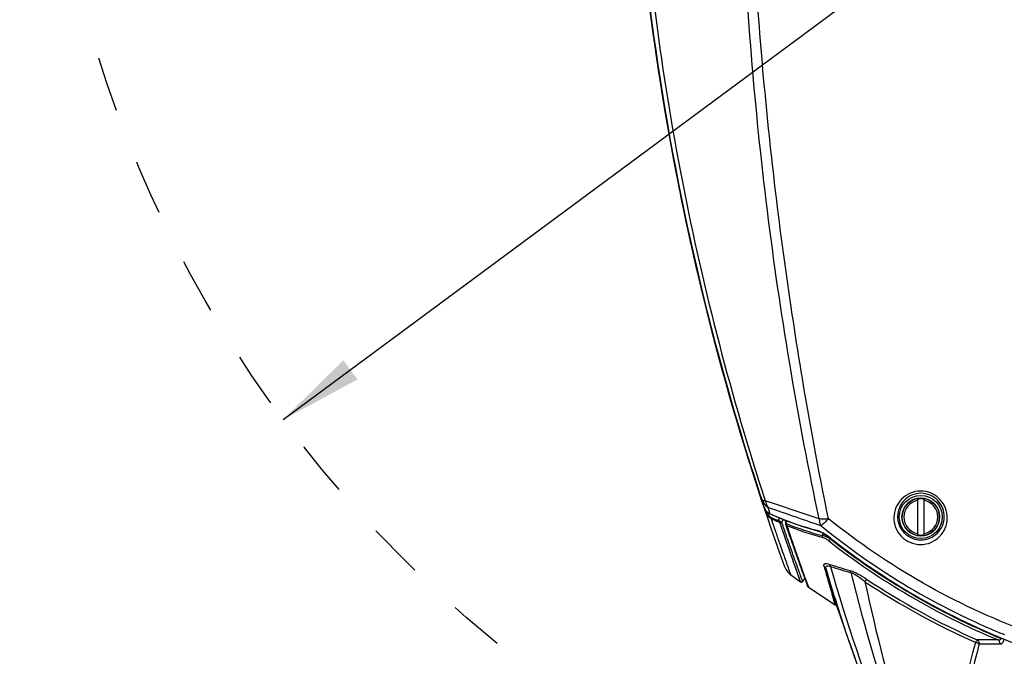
# Model space of a CAD drawing. Header units: millimetres. Extents: x 0 to 420, y 0 to 297.
# Tile 3 of 117: x 72 to 113, y 47 to 73. Entities that reach past the tile are written whole.
import ezdxf

# ---------------------------------------------------------------- set-up
doc = ezdxf.new("R2010")
doc.units = ezdxf.units.MM
doc.header["$LTSCALE"] = 23.1
doc.linetypes.add('DASHED', pattern=[0.2, 0.1, -0.1])
doc.layers.get('0').update_dxf_attribs({"linetype": 'CONTINUOUS'})
for name, color, linetype in [('02___PRT_ALL_AXES', 7, 'CONTINUOUS'), ('06___PRT_ALL_SURFS', 7, 'CONTINUOUS'), ('DIM_PILOTEES', 7, 'CONTINUOUS')]:
    doc.layers.add(name, color=color, linetype=linetype)
doc.styles.get("Standard").update_dxf_attribs({"font": 'txt', "width": 0.7})
doc.dimstyles.new('DIMSTYLE_2', dxfattribs={"dimtxt": 2.5, "dimasz": 3.5, "dimexe": 2, "dimexo": 0, "dimtad": 1, "dimdec": 0, "dimlfac": 5, "dimdsep": 46, "dimtxsty": 'STANDARD', "dimblk": '_FILLED', "dimblk1": '_FILLED', "dimblk2": '_FILLED', "dimcen": 0.09, "dimazin": 2, "dimtp": 0.8, "dimtm": 0.8, "dimtfac": 1, "dimtdec": 0, "dimtofl": 0, "dimtmove": 0, "dimatfit": 3, "dimldrblk": '_FILLED', "dimfxl": 1, "dimtolj": 1, "dimarcsym": 0})
doc.dimstyles.new('DIMSTYLE_5', dxfattribs={"dimtxt": 2.5, "dimasz": 3.5, "dimexe": 2, "dimexo": 0, "dimtad": 1, "dimdsep": 46, "dimtxsty": 'STANDARD', "dimblk": '_FILLED', "dimblk1": '_FILLED', "dimblk2": '_FILLED', "dimcen": 0.09, "dimazin": 2, "dimtp": 0.3, "dimtm": 0.3, "dimtfac": 1, "dimtmove": 0, "dimatfit": 2, "dimldrblk": '_FILLED', "dimfxl": 1, "dimtolj": 1, "dimarcsym": 0})

# ---------------------------------------------------------------- blocks, each defined once
blk = doc.blocks.new('_FILLED')
at = {"color": 0, "linetype": 'BYBLOCK'}
blk.add_solid([(0, 0), (-1, 0.143), (-1, -0.143)], dxfattribs=at)
blk = doc.blocks.new('*D8')
at = {"layer": 'DIM_PILOTEES', "color": 2, "linetype": 'CONTINUOUS'}
for p, q in [((113.282, 133.641), (55.448, 133.641)), ((57.448, 133.641), (57.448, 85.834)), ((57.448, 38.026), (57.448, 85.834)), ((109.398, 38.026), (55.448, 38.026))]:
    blk.add_line(p, q, dxfattribs=at)
at = {"layer": 'DIM_PILOTEES', "color": 2, "linetype": 'CONTINUOUS', "xscale": 3.5, "yscale": 3.5, "zscale": 3.5}
for p, rotation in [((57.448, 133.641), 90), ((57.448, 38.026), 270)]:
    blk.add_blockref('_FILLED', p, dxfattribs=dict(at, rotation=rotation))
at = {"layer": 'DIM_PILOTEES', "color": 2, "linetype": 'CONTINUOUS', "insert": (54.323, 88.215), "char_height": 2.5, "width": 8.83929, "attachment_point": 2, "rotation": 90, "line_spacing_factor": 0.9}
blk.add_mtext('{\\ftxt;\\W0.0001;\\H0.0001;\\~}{\\ftxt;\\W2.3571428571;\\H2.5; }{\\ftxt;\\W0.0001;\\H0.0001;\\~}', dxfattribs=at)
blk = doc.blocks.new('*D11')
at = {"layer": 'DIM_PILOTEES', "color": 2, "linetype": 'CONTINUOUS'}
for p, q in [((124.376, 87.151), (177.724, 126.633)), ((165.609, 117.667), (124.376, 87.151)), ((83.142, 56.634), (124.376, 87.151))]:
    blk.add_line(p, q, dxfattribs=at)
at = {"layer": 'DIM_PILOTEES', "color": 2, "linetype": 'CONTINUOUS', "xscale": 3.5, "yscale": 3.5, "zscale": 3.5}
for p, rotation in [((165.609, 117.667), 36.504704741), ((83.142, 56.634), 216.504704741)]:
    blk.add_blockref('_FILLED', p, dxfattribs=dict(at, rotation=rotation))
at = {"layer": 'DIM_PILOTEES', "color": 2, "linetype": 'CONTINUOUS', "insert": (167.444, 122.913), "char_height": 2.5, "width": 15.71429, "attachment_point": 1, "rotation": 36.5047, "line_spacing_factor": 0.9}
blk.add_mtext('{\\ftxt;\\W0.0001;\\H0.0001;\\~}{\\ftxt;\\W0.7857142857;\\H2.5; }{\\ftxt;\\W0.0001;\\H0.0001;\\~}{\\ftxt;\\W0.0001;\\H0.0001;\\~}{\\ftxt;\\W1.3333333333;\\H2.5; }{\\ftxt;\\W0.0001;\\H0.0001;\\~}{\\ftxt;\\W0.0001;\\H0.0001;\\~}{\\ftxt;\\W2.0714285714;\\H2.5; }{\\ftxt;\\W0.0001;\\H0.0001;\\~}', dxfattribs=at)

msp = doc.modelspace()

# ---------------------------------------------------------------- linework, layer by layer
at = {"color": 7, "linetype": 'CONTINUOUS'}
for p, q in [((109.6856, 51.8216), (109.6856, 53.3063)), ((109.8156, 53.3518), (109.8272, 53.3517)), ((109.9456, 53.3063), (109.9456, 51.8216)), ((104.1636, 52.2869), (104.1585, 52.4243)), ((104.1922, 52.2871), (104.1875, 52.4135)), ((104.1645, 52.2868), (104.1636, 52.2869)), ((104.1712, 52.2867), (104.1645, 52.2868)), ((104.3656, 51.6787), (104.1694, 52.2551)), ((104.1922, 52.2871), (104.1712, 52.2867)), ((105.7008, 51.8975), (105.7036, 51.7834)), ((104.3656, 51.6787), (104.552, 51.1416)), ((106.0396, 51.6673), (106.0395, 51.6454)), ((104.4803, 50.7067), (104.4779, 50.7134)), ((104.5425, 50.5332), (104.4803, 50.7067)), ((104.6541, 50.9128), (104.8717, 50.3034)), ((104.6541, 50.9128), (104.674, 50.8566)), ((104.7172, 50.7359), (104.7615, 50.6122)), ((104.5728, 50.4489), (104.5425, 50.5333)), ((104.7901, 49.8517), (104.5425, 50.5332)), ((104.7615, 50.6122), (104.775, 50.5741)), ((104.775, 50.5741), (104.8084, 50.4803)), ((104.8423, 50.3237), (104.945, 50.0395)), ((104.8455, 50.3763), (104.8673, 50.3156)), ((104.8717, 50.3034), (104.9223, 50.1636)), ((106.0095, 49.8684), (105.8535, 50.3951)), ((104.7115, 50.0665), (104.6729, 50.1726)), ((104.7425, 49.9817), (104.7115, 50.0665)), ((104.7901, 49.8517), (104.7425, 49.9817)), ((104.9223, 50.1636), (104.9433, 50.1058)), ((104.945, 50.0395), (105.0187, 49.8372)), ((104.9563, 50.0086), (104.9699, 49.9713)), ((104.9731, 50.0231), (104.9784, 50.0084)), ((104.9784, 50.0084), (104.9968, 49.9569)), ((105.0187, 49.8372), (105.0778, 49.6757)), ((105.0294, 49.868), (105.049, 49.8151)), ((105.0381, 49.8447), (105.049, 49.8151)), ((106.2081, 49.2185), (106.0095, 49.8684)), ((105.1188, 49.6229), (106.2333, 48.8888)), ((106.1587, 49.1425), (106.1164, 49.2867)), ((106.1586, 49.1426), (106.1166, 49.2865)), ((106.1486, 49.3565), (106.2056, 49.1602)), ((106.2333, 48.8888), (106.1586, 49.1426)), ((106.2056, 49.1602), (106.2231, 49.1003)), ((106.2134, 49.2014), (106.2081, 49.2185)), ((106.2231, 49.1003), (106.2527, 48.9988)), ((106.2333, 48.8888), (106.2288, 48.9045)), ((106.2527, 48.9988), (106.2888, 48.8758)), ((106.2888, 48.8758), (106.316, 48.7837)), ((106.316, 48.7837), (106.3161, 48.7836)), ((106.8013, 47.4016), (107.0813, 46.5907)), ((113.0466, 47.4237), (112.1751, 47.4237)), ((113.1417, 47.4977), (113.1413, 47.5163)), ((112.2598, 47.2547), (113.1253, 47.2547))]:
    msp.add_line(p, q, dxfattribs=at)
for points in [[(104.1636, 52.2869), (104.1637, 52.2846), (104.164, 52.281), (104.1644, 52.2773), (104.1645, 52.2761)], [(104.1645, 52.2762), (104.1684, 52.2585), (104.1695, 52.2551)], [(104.552, 51.1416), (104.7111, 50.6906), (104.8423, 50.3237)], [(104.674, 50.8566), (104.7059, 50.7673), (104.7172, 50.7359)], [(104.6729, 50.1726), (104.6267, 50.2999), (104.6007, 50.3717), (104.5728, 50.4489)], [(104.8084, 50.4803), (104.8261, 50.4308), (104.8455, 50.3763)], [(104.9839, 49.9929), (104.9904, 49.9746), (104.9968, 49.9569)], [(106.2288, 48.9045), (106.1912, 49.0311), (106.1587, 49.1425)], [(106.2134, 49.2014), (106.3469, 48.7766), (106.7011, 47.6927), (107.0717, 46.618), (107.4585, 45.5528), (107.8615, 44.4977), (108.2405, 43.5504)], [(106.2333, 48.8888), (106.256, 48.8721), (106.2829, 48.8445), (106.3041, 48.8118), (106.3161, 48.7836)], [(106.3161, 48.7836), (106.4521, 48.3849), (106.623, 47.8967), (106.7978, 47.4111), (106.804, 47.3944)]]:
    msp.add_lwpolyline(points, dxfattribs=at)
at = {"color": 2, "linetype": 'DASHED'}
msp.add_circle((124.3756, 87.1508), 51.2978, dxfattribs=at)
at = {"color": 7, "linetype": 'CONTINUOUS'}
msp.add_circle((109.8156, 52.5639), 0.7872, dxfattribs=at)
for centre, radius, start, end in [((207.5756, 87.8439), 110, 185.644192, 196.348975), ((207.5756, 87.8439), 110, 196.350621, 199.835963), ((109.8156, 52.5639), 0.7879, 90.00045, 89.15428), ((109.8156, 52.5639), 0.7092, 100.56276, 259.43724), ((109.8156, 52.5639), 0.7536, 80.06713, 99.93287), ((109.8156, 52.5639), 0.7092, 280.56276, 79.43724), ((200.3267, 84.9721), 101.7873, 198.714262, 199.668158), ((104.3197, 52.2681), 0.1287, 171.90031, 177.40352), ((109.4495, 65.5717), 14.2883, 248.41103, 254.80124), ((109.4389, 65.4125), 14.2043, 248.39637, 254.82842), ((125.1318, 59.1575), 22.0473, 198.37898, 198.61936), ((124.8601, 75.7461), 30.6875, 231.99654, 247.35852), ((105.1199, 50.0142), 1.8725, 60.58832, 62.79367), ((124.8671, 75.7312), 30.5712, 231.98576, 247.44689), ((109.8156, 52.5639), 0.7536, 260.06713, 279.93287), ((144.5638, 64.9604), 42.3099, 199.13908, 199.31284), ((128.983, 59.5137), 25.8045, 199.34104, 199.46963), ((104.8547, 50.7893), 0.8, 199.83596, 233.98619), ((212.1838, 80.1849), 110.4761, 195.587723, 195.937509), ((218.4117, 81.8054), 116.8587, 195.592199, 195.930979), ((110.7325, 64.6669), 14.8553, 251.45334, 254.84958), ((110.773, 64.5887), 14.8653, 251.44575, 254.85068), ((173.5892, 69.5961), 70.195, 195.78933, 201.731603), ((104.8247, 49.9007), 0.06, 234.82724, 330), ((85.3422, 42.9984), 20.8499, 19.68939, 19.93074), ((214.3776, 80.8251), 112.7613, 195.944202, 196.241895), ((192.2217, 71.6111), 87.969, 194.059999, 198.701211), ((186.493, 66.7913), 80.8067, 192.095674, 196.811157), ((124.716, 75.7902), 31.1371, 236.38979, 246.12264), ((124.7726, 75.8336), 31.0776, 236.37712, 246.08653), ((105.18, 49.7137), 0.1089, 182.0684, 191.12725), ((105.184, 49.7144), 0.1129, 191.07494, 200.02354), ((212.561, 80.1623), 110.7817, 195.944335, 196.145447), ((113.2783, 42.4043), 5.0953, 91.06598, 91.53487)]:
    msp.add_arc(centre, radius, start, end, dxfattribs=at)
for points, knots in [([(104.3843, 50.1422), (104.3838, 50.1428), (104.3832, 50.1463), (104.3801, 50.1531), (104.3761, 50.1652), (104.37, 50.1818), (104.3623, 50.2032), (104.3486, 50.2411), (104.3274, 50.3003), (104.2968, 50.3854), (104.2598, 50.4891), (104.2162, 50.6112), (104.1664, 50.7517), (104.1104, 50.9101), (104.0236, 51.1567), (103.9012, 51.508), (103.7389, 51.98), (103.6247, 52.3173), (103.5644, 52.4968)], [0, 0, 0, 0, 0.0010144, 0.0040564, 0.009124, 0.016215, 0.0253265, 0.0364542, 0.0647368, 0.101011, 0.145211, 0.1972575, 0.2570583, 0.3245096, 0.3994958, 0.5715609, 0.7721404, 1, 1, 1, 1]), ([(104.8766, 49.8707), (104.8765, 49.8716), (104.8748, 49.8748), (104.8726, 49.8824), (104.8677, 49.8948), (104.8614, 49.9122), (104.8531, 49.9345), (104.8386, 49.9742), (104.8158, 50.0362), (104.7832, 50.1252), (104.7436, 50.2337), (104.6971, 50.3614), (104.6217, 50.5697), (104.5115, 50.8763), (104.3616, 51.2987), (104.1894, 51.7914), (104.0685, 52.1435), (104.0048, 52.3309)], [0, 0, 0, 0, 0.0010162, 0.0040639, 0.009142, 0.0162478, 0.0253779, 0.0365279, 0.064865, 0.1012048, 0.1454778, 0.1976005, 0.2574756, 0.4000298, 0.5721174, 0.7725492, 1, 1, 1, 1]), ([(104.1923, 52.2862), (104.1853, 52.2846), (104.1785, 52.2817), (104.1642, 52.2789), (104.1646, 52.2762)], [0, 0, 0, 0, 0.7243761, 1, 1, 1, 1]), ([(104.2091, 52.2059), (104.2058, 52.2103), (104.1937, 52.2309), (104.1903, 52.2557), (104.1911, 52.2739)], [0, 0, 0, 0, 0.2296996, 1, 1, 1, 1]), ([(104.2385, 52.1182), (104.27, 52.0246), (104.3863, 51.6809), (104.5058, 51.3382), (104.5926, 51.0886)], [0, 0, 0, 0, 0.2721015, 1, 1, 1, 1]), ([(105.7215, 51.7032), (105.7179, 51.708), (105.7045, 51.7325), (105.7013, 51.7618), (105.7037, 51.7833)], [0, 0, 0, 0, 0.2176617, 1, 1, 1, 1]), ([(105.976, 51.6796), (105.9523, 51.6918), (105.8648, 51.7338), (105.7731, 51.7707), (105.7036, 51.7832)], [0, 0, 0, 0, 0.2742454, 1, 1, 1, 1]), ([(105.9649, 51.5648), (105.9251, 51.5958), (105.848, 51.6489), (105.7632, 51.6919), (105.7215, 51.7032)], [0, 0, 0, 0, 0.5388076, 1, 1, 1, 1]), ([(105.9649, 51.5648), (105.9771, 51.5726), (106.0023, 51.6), (106.026, 51.6278), (106.0395, 51.6454)], [0, 0, 0, 0, 0.3949387, 1, 1, 1, 1]), ([(105.771, 50.4985), (105.7651, 50.5196), (105.7594, 50.5522), (105.777, 50.5903), (105.8029, 50.6084), (105.8396, 50.6158), (105.9101, 50.6129), (105.9668, 50.5967), (106.0074, 50.5831)], [0, 0, 0, 0, 0.1979373, 0.2794366, 0.3653699, 0.4728714, 0.6130252, 1, 1, 1, 1]), ([(105.8535, 50.3952), (105.8471, 50.4177), (105.8366, 50.4584), (105.8662, 50.5244), (105.9538, 50.528), (106.0083, 50.5092), (106.0428, 50.4959)], [0, 0, 0, 0, 0.2324172, 0.4076697, 0.6321998, 1, 1, 1, 1]), ([(106.0428, 50.4959), (106.0418, 50.5043), (106.036, 50.5353), (106.0225, 50.5656), (106.0074, 50.5831)], [0, 0, 0, 0, 0.267843, 1, 1, 1, 1]), ([(106.8881, 50.2401), (106.8844, 50.2644), (106.874, 50.2961), (106.855, 50.3223), (106.85, 50.3279)], [0, 0, 0, 0, 0.7646213, 1, 1, 1, 1]), ([(106.85, 50.3279), (106.9722, 50.2949), (107.2164, 50.1744), (107.4455, 50.0342), (107.5642, 49.9553)], [0, 0, 0, 0, 0.4701751, 1, 1, 1, 1]), ([(104.9968, 49.9569), (105.0049, 49.9342), (105.0159, 49.9046), (105.0269, 49.875), (105.0294, 49.868)], [0, 0, 0, 0, 0.7634776, 1, 1, 1, 1]), ([(106.8881, 50.2401), (106.9382, 50.2243), (107.0402, 50.175), (107.2404, 50.0504), (107.3859, 49.938), (107.4803, 49.8586)], [0, 0, 0, 0, 0.2225661, 0.4770024, 1, 1, 1, 1]), ([(107.4803, 49.8586), (107.4958, 49.8799), (107.5222, 49.9132), (107.5507, 49.9459), (107.5642, 49.9552)], [0, 0, 0, 0, 0.6163172, 1, 1, 1, 1]), ([(105.049, 49.8151), (105.0586, 49.7892), (105.0747, 49.7438), (105.0963, 49.6857), (105.1086, 49.6482), (105.1179, 49.6303), (105.118, 49.6244)], [0, 0, 0, 0, 0.4095321, 0.7122935, 0.9129765, 1, 1, 1, 1]), ([(105.118, 49.6244), (105.1181, 49.6241), (105.1181, 49.6235), (105.1186, 49.6231), (105.1188, 49.6229)], [0, 0, 0, 0, 0.4719252, 1, 1, 1, 1]), ([(112.1123, 47.318), (112.1236, 47.3409), (112.143, 47.3768), (112.1643, 47.4126), (112.1751, 47.4237)], [0, 0, 0, 0, 0.6217526, 1, 1, 1, 1]), ([(112.1751, 47.4237), (112.1877, 47.4155), (112.2361, 47.3718), (112.2581, 47.3041), (112.2598, 47.2547)], [0, 0, 0, 0, 0.2330661, 1, 1, 1, 1]), ([(113.1417, 47.4978), (113.1478, 47.4839), (113.1561, 47.4625), (113.1494, 47.4321), (113.1242, 47.417), (113.0885, 47.4148), (113.0607, 47.4202), (113.0466, 47.4237)], [0, 0, 0, 0, 0.2654067, 0.3874019, 0.5059819, 0.7463112, 1, 1, 1, 1]), ([(113.0466, 47.4237), (113.0582, 47.4155), (113.104, 47.3706), (113.1237, 47.3039), (113.1253, 47.2547)], [0, 0, 0, 0, 0.2240568, 1, 1, 1, 1]), ([(113.1253, 47.2547), (113.1457, 47.2555), (113.1888, 47.262), (113.2699, 47.3185), (113.2948, 47.397), (113.3016, 47.4495)], [0, 0, 0, 0, 0.214581, 0.4453237, 1, 1, 1, 1]), ([(110.923, 42.6277), (111.0156, 43.0134), (111.3992, 44.5802), (111.8046, 46.1414), (112.1123, 47.3181)], [0, 0, 0, 0, 0.2459708, 1, 1, 1, 1]), ([(112.2598, 47.2547), (112.1574, 46.8573), (111.7553, 45.2909), (111.3619, 43.7221), (111.0835, 42.5478)], [0, 0, 0, 0, 0.2537328, 1, 1, 1, 1]), ([(112.2598, 47.2547), (112.2505, 47.2616), (112.2047, 47.29), (112.1532, 47.3081), (112.1123, 47.318)], [0, 0, 0, 0, 0.2158538, 1, 1, 1, 1])]:
    msp.add_open_spline(points, degree=3, knots=knots, dxfattribs=at)
for points in [[(104.2091, 52.2059), (104.1912, 52.2171), (104.1762, 52.2351), (104.1695, 52.2551)], [(105.8535, 50.3952), (105.841, 50.4374), (105.8091, 50.4764), (105.771, 50.4985)], [(105.1188, 49.6229), (105.1005, 49.6355), (105.0855, 49.6548), (105.0779, 49.6757)]]:
    msp.add_open_spline(points, degree=3, dxfattribs=at)
at = {"layer": '02___PRT_ALL_AXES', "color": 7, "linetype": 'CONTINUOUS'}
msp.add_line((104.3843, 50.1422), (104.7901, 49.8517), dxfattribs=at)
msp.add_arc((207.5756, 87.8439), 110, 185.64497, 196.348975, dxfattribs=at)
at = {"layer": '06___PRT_ALL_SURFS', "color": 7, "linetype": 'CONTINUOUS'}
for p, q in [((103.1604, 53.293), (103.2181, 53.0821)), ((103.5609, 53.155), (103.3114, 53.2378)), ((103.5684, 53.1525), (103.5609, 53.155)), ((103.5689, 53.1523), (103.5613, 53.1549)), ((103.2181, 53.0821), (103.2178, 53.0826)), ((103.3193, 52.8555), (103.3183, 52.8573)), ((103.3193, 52.8555), (103.3183, 52.8573)), ((103.4004, 52.7346), (103.4062, 52.7559)), ((103.4004, 52.7346), (103.4062, 52.7559)), ((103.4243, 52.9702), (103.4973, 52.7024)), ((103.4467, 52.618), (103.4717, 52.7107)), ((103.4467, 52.618), (103.4717, 52.7107)), ((103.5119, 52.6961), (103.4973, 52.7024)), ((103.5119, 52.696), (103.4973, 52.7024)), ((103.8661, 52.4072), (103.9109, 52.5229)), ((103.8661, 52.4072), (103.9109, 52.5229)), ((104.0048, 52.3309), (104.0567, 52.4649)), ((104.0048, 52.3309), (104.0567, 52.4649)), ((105.5778, 52.2224), (105.568, 52.2258)), ((105.5782, 52.2223), (105.5684, 52.2257)), ((105.6419, 52.2003), (105.5778, 52.2224)), ((106.0517, 51.6686), (106.0495, 51.6704)), ((106.0517, 51.6686), (106.0495, 51.6704)), ((104.9563, 50.0086), (104.8766, 49.8707))]:
    msp.add_line(p, q, dxfattribs=at)
for points in [[(98.1025, 77.14), (98.2432, 75.7875), (98.4007, 74.4359), (98.5751, 73.0855), (98.7663, 71.7363), (98.9743, 70.3886), (99.1993, 69.0425), (99.4411, 67.6981), (99.6999, 66.3555), (99.9756, 65.015), (100.2683, 63.6766), (100.578, 62.3406), (100.9047, 61.007), (101.2484, 59.6761), (101.6091, 58.348), (101.9869, 57.0229)], [(101.9869, 57.0229), (102.3819, 55.701), (102.7939, 54.3822), (103.2178, 53.0826)], [(103.2178, 53.0826), (103.2287, 53.0515), (103.2456, 53.007), (103.2639, 52.9638), (103.2835, 52.922)], [(103.2835, 52.922), (103.3042, 52.8815), (103.3177, 52.857)], [(103.3177, 52.857), (103.3212, 52.851), (103.3252, 52.8443), (103.3293, 52.8378), (103.3334, 52.8316), (103.3376, 52.8258), (103.3417, 52.8203), (103.3458, 52.8153), (103.3465, 52.8144)], [(103.3465, 52.8144), (103.3569, 52.8027), (103.3771, 52.7817), (103.3986, 52.762), (103.4213, 52.7437), (103.445, 52.7269), (103.4698, 52.7117), (103.4956, 52.6981), (103.51, 52.6915)], [(103.51, 52.6915), (103.8296, 52.5553), (104.1615, 52.4231), (104.4952, 52.2997), (104.8303, 52.1852), (105.167, 52.0795), (105.5015, 51.9835)], [(105.5015, 51.9835), (105.5218, 51.9772), (105.5436, 51.9696), (105.5669, 51.9608), (105.5915, 51.9506), (105.6173, 51.9392), (105.6444, 51.9264), (105.6725, 51.9123), (105.7017, 51.897), (105.7317, 51.8805), (105.7626, 51.8627), (105.7941, 51.8438), (105.8262, 51.8238), (105.8589, 51.8027), (105.892, 51.7806), (105.9254, 51.7575), (105.9591, 51.7335), (105.993, 51.7086), (106.0269, 51.6829), (106.0471, 51.6672)], [(106.0471, 51.6672), (106.5637, 51.2715), (107.1003, 50.8785), (107.6443, 50.4977), (108.1956, 50.1294), (108.7537, 49.7737), (109.3186, 49.4307), (109.8898, 49.1005), (110.4672, 48.7832), (111.0503, 48.4789), (111.639, 48.1877), (112.233, 47.9098), (112.8319, 47.6451)], [(112.8319, 47.6451), (113.4354, 47.3938), (114.0275, 47.1619)]]:
    msp.add_lwpolyline(points, dxfattribs=at)
msp.add_circle((109.8156, 52.5639), 0.9, dxfattribs=at)
for centre, radius, start, end in [((207.5756, 87.8439), 110, 180, 198.522393), ((207.5727, 87.8442), 109.9922, 185.965131, 196.351207), ((207.6613, 87.8715), 110.0733, 185.97448, 196.351942), ((159.5978, 73.7682), 60, 196.34516, 196.350621), ((207.5539, 87.8385), 109.9726, 196.351141, 197.705356), ((207.6431, 87.8655), 110.054, 196.351603, 198.309002), ((207.5867, 87.8489), 110.007, 197.705334, 198.423707), ((-82.4272, -506.6084), 589.8531, 71.4153174, 71.6195417), ((104.4553, 53.4962), 1.3047, 198.50318, 200.28831), ((104.4468, 53.4931), 1.2956, 200.28992, 200.67767), ((104.4169, 53.4812), 1.2635, 200.65255, 206.96232), ((104.5543, 53.3286), 1.3506, 198.51992, 200.89219), ((104.3705, 53.4582), 1.2117, 206.98616, 209.72861), ((104.5217, 53.3158), 1.3155, 200.87493, 206.81528), ((103.5535, 52.9853), 0.2676, 213.17715, 214.13352), ((103.4325, 52.8962), 0.1173, 218.83874, 220.38722), ((103.7194, 53.1407), 0.4942, 220.41915, 221.1856), ((103.7137, 53.1357), 0.4867, 221.18195, 223.36526), ((104.5273, 53.2995), 1.2605, 204.33114, 206.623), ((436.2681, 1008.0825), 1011.4467, 250.7872397, 250.9157892), ((109.2215, 65.6578), 14.1636, 246.22673, 254.66408), ((109.6732, 66.151), 14.9203, 245.80701, 247.09451), ((109.6897, 66.1307), 14.9467, 245.80701, 247.09451), ((105.3068, 51.3833), 0.6379, 72.58002, 74.65749), ((124.4793, 75.2019), 29.7308, 230.68392, 247.94826), ((124.8789, 75.6968), 30.5257, 231.91961, 247.8511)]:
    msp.add_arc(centre, radius, start, end, dxfattribs=at)
for points, knots in [([(98.0527, 80.4173), (98.2049, 78.0883), (98.6562, 73.4513), (99.7697, 66.575), (101.3037, 59.8261), (102.5998, 55.4136), (103.3114, 53.2378)], [0, 0, 0, 0, 0.2523038, 0.5032288, 0.7525316, 1, 1, 1, 1]), ([(105.5625, 52.486), (105.129, 54.5331), (104.3383, 58.6825), (103.0827, 67.1628), (102.5383, 73.6289), (102.3546, 77.9736)], [0, 0, 0, 0, 0.2441261, 0.4926494, 1, 1, 1, 1]), ([(105.9505, 52.4896), (105.5343, 54.5385), (104.5749, 59.749), (103.4146, 68.2418), (102.9106, 74.7031), (102.7539, 77.9697)], [0, 0, 0, 0, 0.2440449, 0.6182648, 1, 1, 1, 1]), ([(109.8045, 53.6459), (109.656, 53.6454), (109.3598, 53.5843), (108.9927, 53.3328), (108.7515, 52.9693), (108.6628, 52.5457), (108.7384, 52.1152), (108.9767, 51.7372), (109.3501, 51.4756), (109.6526, 51.4128), (109.8028, 51.4124)], [0, 0, 0, 0, 0.1279797, 0.2526529, 0.3743931, 0.4950695, 0.6170305, 0.7421112, 0.8704662, 1, 1, 1, 1]), ([(109.8156, 53.5543), (109.6851, 53.5538), (109.4257, 53.5), (109.1061, 53.2796), (108.8975, 52.9637), (108.8206, 52.597), (108.8847, 52.2233), (109.0904, 51.892), (109.4167, 51.66), (109.6831, 51.6037), (109.8156, 51.6032)], [0, 0, 0, 0, 0.1288348, 0.2533953, 0.3742586, 0.4937857, 0.6148687, 0.7398612, 0.8691274, 1, 1, 1, 1]), ([(109.8028, 51.4124), (109.9515, 51.412), (110.2486, 51.4714), (110.6183, 51.7216), (110.8621, 52.0861), (110.9517, 52.5125), (110.8749, 52.9454), (110.6344, 53.3243), (110.2588, 53.5851), (109.9551, 53.6464), (109.8045, 53.6459)], [0, 0, 0, 0, 0.127658, 0.2521614, 0.374073, 0.495143, 0.6174176, 0.7424904, 0.8706035, 1, 1, 1, 1]), ([(109.8156, 51.6032), (109.9462, 51.6027), (110.2065, 51.6548), (110.5286, 51.8739), (110.7399, 52.1907), (110.8181, 52.5602), (110.7531, 52.9367), (110.545, 53.2691), (110.2161, 53.5001), (109.9486, 53.5547), (109.8156, 53.5543)], [0, 0, 0, 0, 0.1283918, 0.2526845, 0.3737218, 0.4937383, 0.6152618, 0.7403136, 0.8693024, 1, 1, 1, 1]), ([(103.1604, 53.2929), (103.1841, 53.2277), (103.2557, 53.1029), (103.364, 53.0087), (103.4242, 52.9702)], [0, 0, 0, 0, 0.4923583, 1, 1, 1, 1]), ([(103.3114, 53.2378), (103.2926, 53.2387), (103.2584, 53.242), (103.2054, 53.254), (103.1699, 53.2741), (103.1604, 53.2929)], [0, 0, 0, 0, 0.3412928, 0.6180311, 1, 1, 1, 1]), ([(103.3114, 53.2378), (103.3164, 53.2128), (103.3397, 53.1184), (103.382, 53.0281), (103.4242, 52.9702)], [0, 0, 0, 0, 0.2624306, 1, 1, 1, 1]), ([(103.297, 52.8956), (103.2916, 52.895), (103.2842, 52.8942), (103.2745, 52.897), (103.2737, 52.8996)], [0, 0, 0, 0, 0.6624736, 1, 1, 1, 1]), ([(103.3193, 52.8555), (103.319, 52.8557), (103.3184, 52.8561), (103.3179, 52.8567), (103.3177, 52.857)], [0, 0, 0, 0, 0.5227031, 1, 1, 1, 1]), ([(103.4004, 52.7346), (103.3895, 52.7295), (103.3741, 52.7234), (103.3564, 52.7202), (103.3494, 52.7208), (103.3476, 52.7223)], [0, 0, 0, 0, 0.6536504, 0.8735435, 1, 1, 1, 1]), ([(103.4427, 52.5815), (103.423, 52.6008), (103.3887, 52.6467), (103.3608, 52.6962), (103.3476, 52.7223)], [0, 0, 0, 0, 0.4848084, 1, 1, 1, 1]), ([(103.4973, 52.7024), (103.4848, 52.7081), (103.4344, 52.7341), (103.3894, 52.7703), (103.3599, 52.8015)], [0, 0, 0, 0, 0.2418434, 1, 1, 1, 1]), ([(103.4467, 52.618), (103.4404, 52.6259), (103.4302, 52.6443), (103.4143, 52.6832), (103.4055, 52.714), (103.4004, 52.7346)], [0, 0, 0, 0, 0.2403168, 0.4958137, 1, 1, 1, 1]), ([(103.4467, 52.618), (103.4451, 52.6147), (103.4404, 52.6033), (103.4391, 52.5895), (103.4427, 52.5815)], [0, 0, 0, 0, 0.2941302, 1, 1, 1, 1]), ([(103.5644, 52.4968), (103.5535, 52.5019), (103.5095, 52.5246), (103.4695, 52.5552), (103.4427, 52.5815)], [0, 0, 0, 0, 0.2428806, 1, 1, 1, 1]), ([(103.5587, 52.5412), (103.5487, 52.5457), (103.5081, 52.5661), (103.4714, 52.594), (103.4467, 52.618)], [0, 0, 0, 0, 0.2418328, 1, 1, 1, 1]), ([(103.5587, 52.5412), (103.5578, 52.537), (103.5556, 52.5222), (103.5583, 52.5058), (103.5644, 52.4968)], [0, 0, 0, 0, 0.2803856, 1, 1, 1, 1]), ([(103.8661, 52.4072), (103.8652, 52.4031), (103.8632, 52.3881), (103.8661, 52.3716), (103.8723, 52.3626)], [0, 0, 0, 0, 0.279537, 1, 1, 1, 1]), ([(104.0048, 52.3309), (103.9964, 52.3345), (103.9759, 52.3447), (103.9294, 52.3696), (103.8915, 52.3913), (103.8661, 52.4072)], [0, 0, 0, 0, 0.1729068, 0.4331429, 1, 1, 1, 1]), ([(103.9209, 52.3138), (103.9177, 52.3233), (103.9025, 52.3419), (103.8845, 52.3575), (103.8723, 52.3626)], [0, 0, 0, 0, 0.4302877, 1, 1, 1, 1]), ([(104.0048, 52.3309), (103.9954, 52.3187), (103.967, 52.3013), (103.9337, 52.306), (103.9209, 52.3138)], [0, 0, 0, 0, 0.506367, 1, 1, 1, 1]), ([(105.9505, 52.4896), (105.8818, 52.4812), (105.7523, 52.4716), (105.6223, 52.4776), (105.5625, 52.486)], [0, 0, 0, 0, 0.5336844, 1, 1, 1, 1]), ([(105.5625, 52.486), (105.5644, 52.459), (105.5758, 52.3605), (105.6059, 52.2628), (105.6419, 52.2003)], [0, 0, 0, 0, 0.2724362, 1, 1, 1, 1]), ([(105.9505, 52.4896), (105.8936, 52.4272), (105.8123, 52.3431), (105.7075, 52.2484), (105.6623, 52.2137), (105.6419, 52.2003)], [0, 0, 0, 0, 0.5974789, 0.8272098, 1, 1, 1, 1]), ([(114.258, 47.7687), (112.7586, 48.3253), (109.8494, 49.685), (107.1964, 51.4923), (105.9505, 52.4896)], [0, 0, 0, 0, 0.5005447, 1, 1, 1, 1]), ([(105.4756, 51.9985), (105.4767, 51.9969), (105.4814, 51.9913), (105.4879, 51.9873), (105.4931, 51.9859)], [0, 0, 0, 0, 0.2645321, 1, 1, 1, 1]), ([(106.0495, 51.6704), (105.9606, 51.7399), (105.8238, 51.8358), (105.6362, 51.9385), (105.5429, 51.9778), (105.4977, 51.992)], [0, 0, 0, 0, 0.5282071, 0.7785559, 1, 1, 1, 1]), ([(106.0517, 51.6686), (106.0512, 51.6683), (106.0499, 51.6675), (106.0479, 51.6666), (106.0471, 51.6672)], [0, 0, 0, 0, 0.3750772, 1, 1, 1, 1])]:
    msp.add_open_spline(points, degree=3, knots=knots, dxfattribs=at)
for points in [[(103.3295, 52.8388), (103.326, 52.8443), (103.3226, 52.8499), (103.3193, 52.8555)], [(103.3411, 52.8227), (103.3379, 52.8267), (103.3349, 52.8309), (103.332, 52.8351)], [(103.3432, 52.8202), (103.3439, 52.8181), (103.345, 52.8161), (103.3465, 52.8144)], [(103.4973, 52.7024), (103.5004, 52.6977), (103.5049, 52.6937), (103.51, 52.6915)]]:
    msp.add_open_spline(points, degree=3, dxfattribs=at)

# ---------------------------------------------------------------- dimensions: what is measured, and where the dimension line sits
at = {"layer": 'DIM_PILOTEES', "color": 2, "linetype": 'CONTINUOUS'}
dim = msp.add_linear_dim(base=(57.4484, 133.6411), p1=(109.3982, 38.026), p2=(113.2821, 133.6411), angle=90, text='{\\ftxt;\\W0.0001;\\H0.0001;\\~}{\\ftxt;\\W2.3571428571;\\H2.5; }{\\ftxt;\\W0.0001;\\H0.0001;\\~}', dimstyle='DIMSTYLE_2', dxfattribs=at)
dim.commit()
dim.dimension.update_dxf_attribs({"geometry": '*D8', "text_midpoint": (57.4484, 87.8577), "dimtype": 160})
dim = msp.add_diameter_dim_2p(p1=(165.6092, 117.6673), p2=(83.142, 56.6344), text='{\\ftxt;\\W0.0001;\\H0.0001;\\~}{\\ftxt;\\W0.7857142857;\\H2.5; }{\\ftxt;\\W0.0001;\\H0.0001;\\~}{\\ftxt;\\W0.0001;\\H0.0001;\\~}{\\ftxt;\\W1.3333333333;\\H2.5; }{\\ftxt;\\W0.0001;\\H0.0001;\\~}{\\ftxt;\\W0.0001;\\H0.0001;\\~}{\\ftxt;\\W2.0714285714;\\H2.5; }{\\ftxt;\\W0.0001;\\H0.0001;\\~}', dimstyle='DIMSTYLE_5', override={"dimpost": '<>'}, dxfattribs=at)
dim.commit()
dim.dimension.update_dxf_attribs({"geometry": '*D11', "text_midpoint": (173.1896, 124.0551), "dimtype": 163})

doc.saveas('drawing.dxf')
